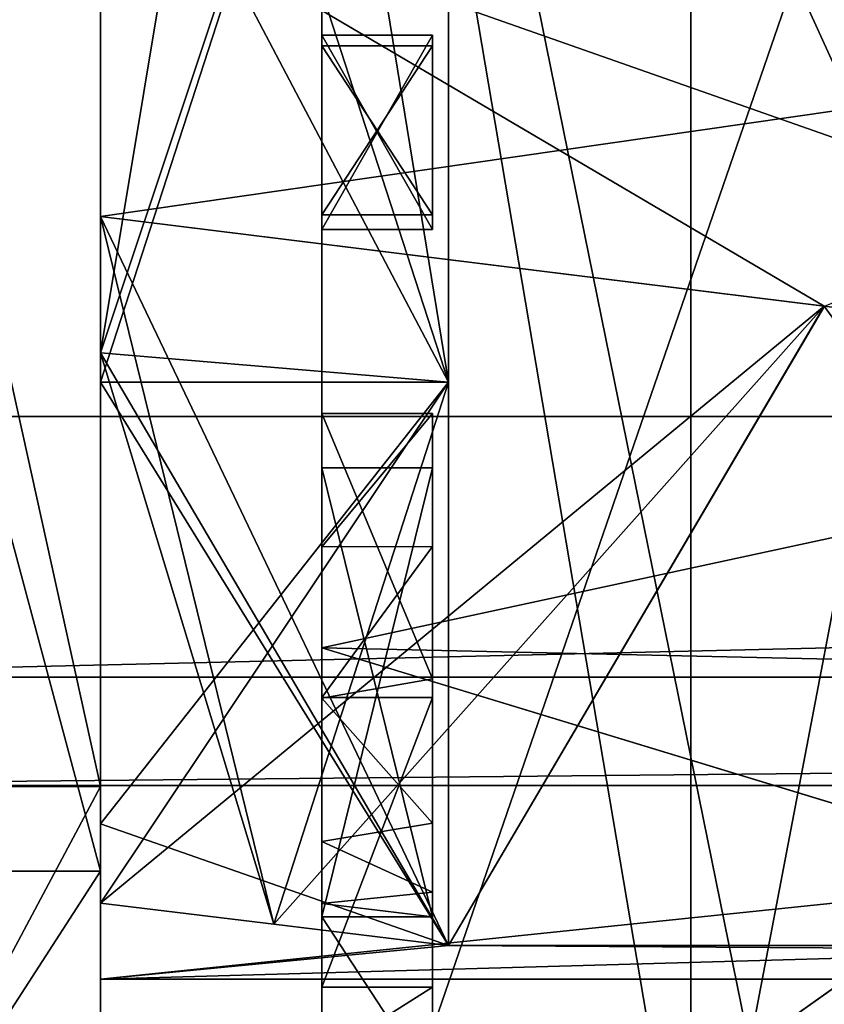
# Model space of a CAD drawing. Header units: millimetres. Extents: x -145 to 248, y -150 to 247.
# Tile 5 of 174: x -142.37 to -140.19, y -5.59 to -2.92. Entities that reach past the tile are written whole.
import ezdxf

# ---------------------------------------------------------------- set-up
doc = ezdxf.new("R2010")
doc.units = ezdxf.units.MM
doc.header["$LTSCALE"] = 65.185185
for name, color, linetype in [('582', 7, 'CONTINUOUS'), ('588', 7, 'CONTINUOUS'), ('590', 7, 'CONTINUOUS'), ('592', 7, 'CONTINUOUS'), ('593', 7, 'CONTINUOUS'), ('595', 7, 'CONTINUOUS'), ('596', 7, 'CONTINUOUS'), ('597', 7, 'CONTINUOUS'), ('598', 7, 'CONTINUOUS'), ('599', 7, 'CONTINUOUS'), ('613', 7, 'CONTINUOUS'), ('614', 7, 'CONTINUOUS'), ('616', 7, 'CONTINUOUS'), ('663', 7, 'CONTINUOUS'), ('664', 7, 'CONTINUOUS'), ('665', 7, 'CONTINUOUS'), ('746', 7, 'CONTINUOUS'), ('748', 7, 'CONTINUOUS'), ('749', 7, 'CONTINUOUS'), ('750', 7, 'CONTINUOUS'), ('751', 7, 'CONTINUOUS'), ('752', 7, 'CONTINUOUS'), ('753', 7, 'CONTINUOUS'), ('754', 7, 'CONTINUOUS'), ('755', 7, 'CONTINUOUS'), ('756', 7, 'CONTINUOUS'), ('757', 7, 'CONTINUOUS'), ('762', 7, 'CONTINUOUS'), ('763', 7, 'CONTINUOUS'), ('764', 7, 'CONTINUOUS'), ('765', 7, 'CONTINUOUS'), ('766', 7, 'CONTINUOUS'), ('767', 7, 'CONTINUOUS'), ('768', 7, 'CONTINUOUS'), ('769', 7, 'CONTINUOUS'), ('854', 7, 'CONTINUOUS'), ('856', 7, 'CONTINUOUS'), ('861', 7, 'CONTINUOUS'), ('868', 7, 'CONTINUOUS'), ('872', 7, 'CONTINUOUS'), ('873', 7, 'CONTINUOUS'), ('894', 7, 'CONTINUOUS'), ('895', 7, 'CONTINUOUS'), ('904', 7, 'CONTINUOUS'), ('929', 7, 'CONTINUOUS'), ('930', 7, 'CONTINUOUS'), ('947', 7, 'CONTINUOUS'), ('948', 7, 'CONTINUOUS')]:
    doc.layers.add(name, color=color, linetype=linetype)

msp = doc.modelspace()

# ---------------------------------------------------------------- linework, layer by layer
at = {"layer": '582', "color": 7, "linetype": 'CONTINUOUS', "true_color": 0xe0e8ed}
for points in [[(-93.55, -5.7167, -17.5946), (-93.55, 5.7167, -17.5946), (-141.55, -4.6269, -17.9121), (-93.55, -5.7167, -17.5946)], [(-141.55, -4.6269, -17.9121), (-93.55, 5.7167, -17.5946), (-141.55, 4.6269, -17.9121), (-141.55, -4.6269, -17.9121)], [(-141.55, -12.7231, -13.4303), (-93.55, -5.7167, -17.5946), (-141.55, -4.6269, -17.9121), (-141.55, -12.7231, -13.4303)]]:
    msp.add_3dface(points, dxfattribs=at)
at = {"layer": '588', "color": 7, "linetype": 'CONTINUOUS', "true_color": 0xe0e8ed}
for points in [[(-140.55, -6.3349, -19.4967), (-140.55, 6.3349, -19.4967), (-93.75, -6.3348, -19.4967), (-140.55, -6.3349, -19.4967)], [(-93.75, -6.3348, -19.4967), (-140.55, 6.3349, -19.4967), (-93.75, 6.3348, -19.4967), (-93.75, -6.3348, -19.4967)]]:
    msp.add_3dface(points, dxfattribs=at)
at = {"layer": '590', "color": 7, "linetype": 'CONTINUOUS', "true_color": 0xe0e8ed}
for points in [[(-93.55, 5.7167, 17.5946), (-93.55, -5.7167, 17.5946), (-141.55, 4.6269, 17.9121), (-93.55, 5.7167, 17.5946)], [(-141.55, 4.6269, 17.9121), (-93.55, -5.7167, 17.5946), (-141.55, -4.6269, 17.9121), (-141.55, 4.6269, 17.9121)], [(-93.55, -5.7167, 17.5946), (-114.95, -12.7231, 13.4303), (-141.55, -4.6269, 17.9121), (-93.55, -5.7167, 17.5946)], [(-141.55, -4.6269, 17.9121), (-114.95, -12.7231, 13.4303), (-141.55, -12.7231, 13.4303), (-141.55, -4.6269, 17.9121)]]:
    msp.add_3dface(points, dxfattribs=at)
at = {"layer": '592', "color": 7, "linetype": 'CONTINUOUS', "true_color": 0xe0e8ed}
for points in [[(-140.55, -11.1914, 17.1756), (-93.75, -6.3348, 19.4967), (-113.55, -5, 19.8809), (-140.55, -11.1914, 17.1756)], [(-140.55, -5, 19.8809), (-140.55, -11.1914, 17.1756), (-113.55, -5, 19.8809), (-140.55, -5, 19.8809)]]:
    msp.add_3dface(points, dxfattribs=at)
at = {"layer": '593', "color": 7, "linetype": 'CONTINUOUS', "true_color": 0xe0e8ed}
for points in [[(-140.55, 6.3349, -19.4967), (-140.55, -6.3349, -19.4967), (-142.6713, 6.1801, -18.6226), (-140.55, 6.3349, -19.4967)], [(-142.6713, 6.1801, -18.6226), (-140.55, -6.3349, -19.4967), (-142.6713, -6.1801, -18.6226), (-142.6713, 6.1801, -18.6226)], [(-142.6713, -15.3532, 12.2178), (-140.55, -11.1914, 17.1756), (-142.671, -5, 18.9739), (-142.6713, -15.3532, 12.2178)], [(-140.55, -11.1914, 17.1756), (-140.55, -5, 19.8809), (-142.671, -5, 18.9739), (-140.55, -11.1914, 17.1756)], [(-142.671, -5, 18.9739), (-140.55, -5, 19.8809), (-142.6503, -5, 18.9951), (-142.671, -5, 18.9739)]]:
    msp.add_3dface(points, dxfattribs=at)
at = {"layer": '595', "color": 7, "linetype": 'CONTINUOUS', "true_color": 0xe0e8ed}
for points in [[(-142.15, -2.1143, -5.1044), (-142.15, -3.9067, -3.9068), (-141.2069, -1, -5.4337), (-142.15, -2.1143, -5.1044)], [(-141.2069, -1, -5.4337), (-142.15, -3.9067, -3.9068), (-141.2069, -3.9068, -3.9068), (-141.2069, -1, -5.4337)], [(-142.15, -3.9067, -3.9068), (-142.15, -5.1044, -2.1143), (-141.2069, -3.9068, -3.9068), (-142.15, -3.9067, -3.9068)], [(-126.55, -5.525), (-126.55, -3.9068, -3.9067), (-142.15, -5.525), (-126.55, -5.525)], [(-142.15, -5.525), (-126.55, -3.9068, -3.9067), (-138.9273, -5.4337, -1), (-142.15, -5.525)], [(-141.2069, -3.9068, -3.9068), (-142.15, -5.1044, -2.1143), (-141.2069, -5.4337, -1), (-141.2069, -3.9068, -3.9068)], [(-142.15, -5.1044, -2.1143), (-142.15, -5.525), (-141.2069, -5.4337, -1), (-142.15, -5.1044, -2.1143)], [(-142.15, -5.525), (-138.9273, -5.4337, -1), (-141.2069, -5.4337, -1), (-142.15, -5.525)]]:
    msp.add_3dface(points, dxfattribs=at)
at = {"layer": '596', "color": 7, "linetype": 'CONTINUOUS', "true_color": 0xe0e8ed}
for points in [[(-142.15, -5.2327, 5.2325), (-142.15, 0, 7.4), (-142.15, 0, 7.075), (-142.15, -5.2327, 5.2325)], [(-142.15, -5.0028, 5.0028), (-142.15, -5.2327, 5.2325), (-142.15, 0, 7.075), (-142.15, -5.0028, 5.0028)], [(-142.15, 0, -7.4), (-142.15, -5.2327, -5.2325), (-142.15, 0, -7.075), (-142.15, 0, -7.4)], [(-142.15, 0, -7.075), (-142.15, -5.2327, -5.2325), (-142.15, -5.0028, -5.0028), (-142.15, 0, -7.075)], [(-142.15, -7.075), (-142.15, -5.2327, 5.2325), (-142.15, -5.0028, 5.0028), (-142.15, -7.075)], [(-142.15, -5.2327, -5.2325), (-142.15, -7.4), (-142.15, -5.0028, -5.0028), (-142.15, -5.2327, -5.2325)], [(-142.15, -5.0028, -5.0028), (-142.15, -7.4), (-142.15, -7.075), (-142.15, -5.0028, -5.0028)], [(-142.15, -7.4), (-142.15, -5.2327, 5.2325), (-142.15, -7.075), (-142.15, -7.4)]]:
    msp.add_3dface(points, dxfattribs=at)
at = {"layer": '597', "color": 7, "linetype": 'CONTINUOUS', "true_color": 0xe0e8ed}
for points in [[(-143.55, 0, -7.4), (-143.55, -5.2327, -5.2325), (-142.15, 0, -7.4), (-143.55, 0, -7.4)], [(-143.55, -5.2327, -5.2325), (-142.15, -5.2327, -5.2325), (-142.15, 0, -7.4), (-143.55, -5.2327, -5.2325)], [(-143.55, -5.2327, -5.2325), (-143.55, -7.4), (-142.15, -5.2327, -5.2325), (-143.55, -5.2327, -5.2325)], [(-143.55, -7.4), (-142.15, -7.4), (-142.15, -5.2327, -5.2325), (-143.55, -7.4)]]:
    msp.add_3dface(points, dxfattribs=at)
at = {"layer": '598', "color": 7, "linetype": 'CONTINUOUS', "true_color": 0xe0e8ed}
for points in [[(-126.55, 0, 5.525), (-126.55, -3.9068, 3.9067), (-142.15, 0, 5.525), (-126.55, 0, 5.525)], [(-142.15, 0, 5.525), (-126.55, -3.9068, 3.9067), (-138.9273, -1, 5.4337), (-142.15, 0, 5.525)], [(-141.2069, -3.9068, 3.9068), (-142.15, -2.1143, 5.1044), (-141.2069, -1, 5.4337), (-141.2069, -3.9068, 3.9068)], [(-142.15, -3.9067, 3.9068), (-142.15, -2.1143, 5.1044), (-141.2069, -3.9068, 3.9068), (-142.15, -3.9067, 3.9068)], [(-142.15, -5.1044, 2.1143), (-142.15, -3.9067, 3.9068), (-141.2069, -5.4337, 1), (-142.15, -5.1044, 2.1143)], [(-141.2069, -5.4337, 1), (-142.15, -3.9067, 3.9068), (-141.2069, -3.9068, 3.9068), (-141.2069, -5.4337, 1)], [(-142.15, -5.525), (-142.15, -5.1044, 2.1143), (-141.2069, -5.4337, 1), (-142.15, -5.525)], [(-126.55, -5.525), (-142.15, -5.525), (-141.2069, -5.4337, 1), (-126.55, -5.525)], [(-138.9273, -5.4337, 1), (-126.55, -5.525), (-141.2069, -5.4337, 1), (-138.9273, -5.4337, 1)]]:
    msp.add_3dface(points, dxfattribs=at)
at = {"layer": '599', "color": 7, "linetype": 'CONTINUOUS', "true_color": 0xe0e8ed}
for points in [[(-143.55, -5.2327, 5.2325), (-143.55, 0, 7.4), (-142.15, -5.2327, 5.2325), (-143.55, -5.2327, 5.2325)], [(-143.55, 0, 7.4), (-142.15, 0, 7.4), (-142.15, -5.2327, 5.2325), (-143.55, 0, 7.4)], [(-143.55, -7.4), (-143.55, -5.2327, 5.2325), (-142.15, -7.4), (-143.55, -7.4)], [(-143.55, -5.2327, 5.2325), (-142.15, -5.2327, 5.2325), (-142.15, -7.4), (-143.55, -5.2327, 5.2325)]]:
    msp.add_3dface(points, dxfattribs=at)
at = {"layer": '613', "color": 7, "linetype": 'CONTINUOUS', "true_color": 0xe0e8ed}
for points in [[(-114.95, -12.7231, -13.4303), (-141.55, -12.7231, -13.4303), (-114.95, -4.9379, -5.6451), (-114.95, -12.7231, -13.4303)], [(-141.55, -12.7231, -13.4303), (-139.3, -4.9379, -5.6451), (-114.95, -4.9379, -5.6451), (-141.55, -12.7231, -13.4303)], [(-139.3, -4.9379, -5.6451), (-141.55, -12.7231, -13.4303), (-140.3901, -5.7103, -6.4174), (-139.3, -4.9379, -5.6451)]]:
    msp.add_3dface(points, dxfattribs=at)
at = {"layer": '614', "color": 7, "linetype": 'CONTINUOUS', "true_color": 0xe0e8ed}
msp.add_3dface([(-114.95, -12.7231, 13.4303), (-139.3, -4.9379, 5.6451), (-140.392, -5.7116, 6.4187), (-114.95, -12.7231, 13.4303)], dxfattribs=at)
at = {"layer": '616', "color": 7, "linetype": 'CONTINUOUS', "true_color": 0xe0e8ed}
for points in [[(-141.55, -6.5317, 7.2388), (-140.392, -5.7116, 6.4187), (-139.3, 0, 7.5), (-141.55, -6.5317, 7.2388)], [(-141.55, -6.5317, 7.2388), (-139.3, 0, 7.5), (-141.55, 0, 9.75), (-141.55, -6.5317, 7.2388)], [(-139.3, -4.9379, 5.6451), (-139.3, 0, 7.5), (-140.392, -5.7116, 6.4187), (-139.3, -4.9379, 5.6451)]]:
    msp.add_3dface(points, dxfattribs=at)
at = {"layer": '663', "color": 7, "linetype": 'CONTINUOUS', "true_color": 0xe0e8ed}
for points in [[(-140.55, -5, 19.8809), (-113.55, -5, 19.8809), (-143.55, -5, 22.5), (-140.55, -5, 19.8809)], [(-142.6503, -5, 18.9951), (-140.55, -5, 19.8809), (-143.55, -5, 22.5), (-142.6503, -5, 18.9951)], [(-113.55, -5, 19.8809), (-113.55, -5, 22.5), (-143.55, -5, 22.5), (-113.55, -5, 19.8809)]]:
    msp.add_3dface(points, dxfattribs=at)
at = {"layer": '664', "color": 7, "linetype": 'CONTINUOUS', "true_color": 0xe0e8ed}
for points in [[(-113.55, -4.7071, 23.2071), (-113.55, -4, 23.5), (-143.55, -4.7071, 23.2071), (-113.55, -4.7071, 23.2071)], [(-143.55, -4.7071, 23.2071), (-113.55, -4, 23.5), (-143.55, -4, 23.5), (-143.55, -4.7071, 23.2071)], [(-143.55, -5, 22.5), (-113.55, -5, 22.5), (-113.55, -4.7071, 23.2071), (-143.55, -5, 22.5)], [(-143.55, -5, 22.5), (-113.55, -4.7071, 23.2071), (-143.55, -4.7071, 23.2071), (-143.55, -5, 22.5)]]:
    msp.add_3dface(points, dxfattribs=at)
at = {"layer": '665', "color": 7, "linetype": 'CONTINUOUS', "true_color": 0xe0e8ed}
for points in [[(-113.55, 4, 23.5), (-143.55, 4, 23.5), (-113.55, -4, 23.5), (-113.55, 4, 23.5)], [(-113.55, -4, 23.5), (-143.55, 4, 23.5), (-143.55, -4, 23.5), (-113.55, -4, 23.5)]]:
    msp.add_3dface(points, dxfattribs=at)
at = {"layer": '746', "color": 7, "linetype": 'CONTINUOUS', "true_color": 0xe0e8ed}
for points in [[(-141.25, -4.3528, -11.2681), (-141.25, -5.547, -11.5217), (-141.25, -3.9917, -11.3316), (-141.25, -4.3528, -11.2681)], [(-141.25, -3.9917, -11.3316), (-141.25, -5.547, -11.5217), (-141.25, -4.7113, -11.6448), (-141.25, -3.9917, -11.3316)], [(-141.25, -3.9917, -11.7391), (-141.25, -3.9917, -11.3316), (-141.25, -4.7113, -11.6448), (-141.25, -3.9917, -11.7391)], [(-141.25, -6.5621, -12.9621), (-141.25, -5.8148, -12.9621), (-141.25, -4.1389, -12.5714), (-141.25, -6.5621, -12.9621)], [(-141.25, -4.1389, -12.5714), (-141.25, -5.8148, -12.9621), (-141.25, -5.3562, -12.9621), (-141.25, -4.1389, -12.5714)], [(-141.25, -5.3562, -12.5714), (-141.25, -6.5621, -12.9621), (-141.25, -4.1389, -12.5714), (-141.25, -5.3562, -12.5714)], [(-141.25, -4.1389, -12.9621), (-141.25, -4.1389, -12.5714), (-141.25, -5.3562, -12.9621), (-141.25, -4.1389, -12.9621)], [(-141.25, -4.7616, -11.2523), (-141.25, -5.547, -11.5217), (-141.25, -4.3528, -11.2681), (-141.25, -4.7616, -11.2523)], [(-141.25, -5.547, -11.5217), (-141.25, -5.7363, -11.8305), (-141.25, -4.7113, -11.6448), (-141.25, -5.547, -11.5217)], [(-141.25, -4.7113, -11.6448), (-141.25, -5.7363, -11.8305), (-141.25, -5.1022, -11.7398), (-141.25, -4.7113, -11.6448)], [(-141.25, -5.1022, -11.7398), (-141.25, -5.7363, -11.8305), (-141.25, -5.2895, -11.9494), (-141.25, -5.1022, -11.7398)], [(-141.25, -5.7363, -11.8305), (-141.25, -5.8148, -12.3449), (-141.25, -5.2895, -11.9494), (-141.25, -5.7363, -11.8305)], [(-141.25, -5.2895, -11.9494), (-141.25, -5.8148, -12.3449), (-141.25, -5.3562, -12.3789), (-141.25, -5.2895, -11.9494)], [(-141.25, -5.3562, -12.9621), (-141.25, -5.8148, -12.9621), (-141.25, -5.8148, -15.4703), (-141.25, -5.3562, -12.9621)], [(-141.25, -5.8148, -12.5714), (-141.25, -6.5621, -12.9621), (-141.25, -5.3562, -12.5714), (-141.25, -5.8148, -12.5714)], [(-141.25, -5.8148, -12.3449), (-141.25, -5.8148, -12.5714), (-141.25, -5.3562, -12.3789), (-141.25, -5.8148, -12.3449)], [(-141.25, -5.3562, -12.3789), (-141.25, -5.8148, -12.5714), (-141.25, -5.3562, -12.5714), (-141.25, -5.3562, -12.3789)], [(-141.25, -5.3562, -15.4703), (-141.25, -5.3562, -12.9621), (-141.25, -5.8148, -15.4703), (-141.25, -5.3562, -15.4703)]]:
    msp.add_3dface(points, dxfattribs=at)
at = {"layer": '748', "color": 7, "linetype": 'CONTINUOUS', "true_color": 0xe0e8ed}
for points in [[(-141.25, -5.3562, -15.4703), (-141.25, -5.8148, -15.4703), (-141.55, -5.3562, -15.4703), (-141.25, -5.3562, -15.4703)], [(-141.25, -5.8148, -15.4703), (-141.55, -5.8148, -15.4703), (-141.55, -5.3562, -15.4703), (-141.25, -5.8148, -15.4703)]]:
    msp.add_3dface(points, dxfattribs=at)
at = {"layer": '749', "color": 7, "linetype": 'CONTINUOUS', "true_color": 0xe0e8ed}
for points in [[(-141.25, -5.3562, -12.9621), (-141.25, -5.3562, -15.4703), (-141.55, -5.3562, -12.9621), (-141.25, -5.3562, -12.9621)], [(-141.25, -5.3562, -15.4703), (-141.55, -5.3562, -15.4703), (-141.55, -5.3562, -12.9621), (-141.25, -5.3562, -15.4703)]]:
    msp.add_3dface(points, dxfattribs=at)
at = {"layer": '750', "color": 7, "linetype": 'CONTINUOUS', "true_color": 0xe0e8ed}
for points in [[(-141.25, -4.1389, -12.9621), (-141.25, -5.3562, -12.9621), (-141.55, -4.1389, -12.9621), (-141.25, -4.1389, -12.9621)], [(-141.25, -5.3562, -12.9621), (-141.55, -5.3562, -12.9621), (-141.55, -4.1389, -12.9621), (-141.25, -5.3562, -12.9621)]]:
    msp.add_3dface(points, dxfattribs=at)
at = {"layer": '751', "color": 7, "linetype": 'CONTINUOUS', "true_color": 0xe0e8ed}
for points in [[(-141.25, -4.1389, -12.5714), (-141.25, -4.1389, -12.9621), (-141.55, -4.1389, -12.5714), (-141.25, -4.1389, -12.5714)], [(-141.25, -4.1389, -12.9621), (-141.55, -4.1389, -12.9621), (-141.55, -4.1389, -12.5714), (-141.25, -4.1389, -12.9621)]]:
    msp.add_3dface(points, dxfattribs=at)
at = {"layer": '752', "color": 7, "linetype": 'CONTINUOUS', "true_color": 0xe0e8ed}
for points in [[(-141.25, -5.3562, -12.5714), (-141.25, -4.1389, -12.5714), (-141.55, -5.3562, -12.5714), (-141.25, -5.3562, -12.5714)], [(-141.25, -4.1389, -12.5714), (-141.55, -4.1389, -12.5714), (-141.55, -5.3562, -12.5714), (-141.25, -4.1389, -12.5714)]]:
    msp.add_3dface(points, dxfattribs=at)
at = {"layer": '753', "color": 7, "linetype": 'CONTINUOUS', "true_color": 0xe0e8ed}
for points in [[(-141.25, -5.3562, -12.3789), (-141.25, -5.3562, -12.5714), (-141.55, -5.3562, -12.3789), (-141.25, -5.3562, -12.3789)], [(-141.25, -5.3562, -12.5714), (-141.55, -5.3562, -12.5714), (-141.55, -5.3562, -12.3789), (-141.25, -5.3562, -12.5714)]]:
    msp.add_3dface(points, dxfattribs=at)
at = {"layer": '754', "color": 7, "linetype": 'CONTINUOUS', "true_color": 0xe0e8ed}
for points in [[(-141.25, -3.9917, -11.7391), (-141.25, -4.7113, -11.6448), (-141.55, -3.9917, -11.7391), (-141.25, -3.9917, -11.7391)], [(-141.55, -3.9917, -11.7391), (-141.25, -4.7113, -11.6448), (-141.55, -4.764, -11.6482), (-141.55, -3.9917, -11.7391)], [(-141.25, -4.7113, -11.6448), (-141.25, -5.1022, -11.7398), (-141.55, -4.764, -11.6482), (-141.25, -4.7113, -11.6448)], [(-141.55, -4.764, -11.6482), (-141.25, -5.1022, -11.7398), (-141.55, -5.1517, -11.7725), (-141.55, -4.764, -11.6482)], [(-141.25, -5.1022, -11.7398), (-141.25, -5.2895, -11.9494), (-141.55, -5.1517, -11.7725), (-141.25, -5.1022, -11.7398)], [(-141.55, -5.1517, -11.7725), (-141.25, -5.2895, -11.9494), (-141.55, -5.3204, -12.0364), (-141.55, -5.1517, -11.7725)], [(-141.25, -5.2895, -11.9494), (-141.25, -5.3562, -12.3789), (-141.55, -5.3204, -12.0364), (-141.25, -5.2895, -11.9494)], [(-141.25, -5.3562, -12.3789), (-141.55, -5.3562, -12.3789), (-141.55, -5.3204, -12.0364), (-141.25, -5.3562, -12.3789)]]:
    msp.add_3dface(points, dxfattribs=at)
at = {"layer": '755', "color": 7, "linetype": 'CONTINUOUS', "true_color": 0xe0e8ed}
for points in [[(-141.25, -3.9917, -11.3316), (-141.25, -3.9917, -11.7391), (-141.55, -3.9917, -11.3316), (-141.25, -3.9917, -11.3316)], [(-141.25, -3.9917, -11.7391), (-141.55, -3.9917, -11.7391), (-141.55, -3.9917, -11.3316), (-141.25, -3.9917, -11.7391)]]:
    msp.add_3dface(points, dxfattribs=at)
at = {"layer": '756', "color": 7, "linetype": 'CONTINUOUS', "true_color": 0xe0e8ed}
for points in [[(-141.25, -4.3528, -11.2681), (-141.25, -3.9917, -11.3316), (-141.55, -4.3533, -11.2681), (-141.25, -4.3528, -11.2681)], [(-141.25, -3.9917, -11.3316), (-141.55, -3.9917, -11.3316), (-141.55, -4.3533, -11.2681), (-141.25, -3.9917, -11.3316)], [(-141.25, -4.7616, -11.2523), (-141.25, -4.3528, -11.2681), (-141.55, -4.7616, -11.2523), (-141.25, -4.7616, -11.2523)], [(-141.55, -4.7616, -11.2523), (-141.25, -4.3528, -11.2681), (-141.55, -4.3533, -11.2681), (-141.55, -4.7616, -11.2523)]]:
    msp.add_3dface(points, dxfattribs=at)
at = {"layer": '757', "color": 7, "linetype": 'CONTINUOUS', "true_color": 0xe0e8ed}
for points in [[(-141.25, -5.547, -11.5217), (-141.25, -4.7616, -11.2523), (-141.55, -5.5469, -11.5216), (-141.25, -5.547, -11.5217)], [(-141.25, -4.7616, -11.2523), (-141.55, -4.7616, -11.2523), (-141.55, -5.5469, -11.5216), (-141.25, -4.7616, -11.2523)], [(-141.55, -5.7363, -11.8306), (-141.25, -5.547, -11.5217), (-141.55, -5.5469, -11.5216), (-141.55, -5.7363, -11.8306)], [(-141.25, -5.7363, -11.8305), (-141.25, -5.547, -11.5217), (-141.55, -5.7363, -11.8306), (-141.25, -5.7363, -11.8305)]]:
    msp.add_3dface(points, dxfattribs=at)
at = {"layer": '762', "color": 7, "linetype": 'CONTINUOUS', "true_color": 0xe0e8ed}
for points in [[(-141.25, -2.9668, -11.3541), (-141.55, -2.9668, -11.3541), (-141.55, -3.4933, -11.3541), (-141.25, -2.9668, -11.3541)], [(-141.25, -3.4933, -11.3541), (-141.25, -2.9668, -11.3541), (-141.55, -3.4933, -11.3541), (-141.25, -3.4933, -11.3541)]]:
    msp.add_3dface(points, dxfattribs=at)
at = {"layer": '763', "color": 7, "linetype": 'CONTINUOUS', "true_color": 0xe0e8ed}
for points in [[(-141.25, -3.4933, -11.3541), (-141.55, -3.4933, -11.3541), (-141.55, -3.4933, -11.8807), (-141.25, -3.4933, -11.3541)], [(-141.25, -3.4933, -11.8807), (-141.25, -3.4933, -11.3541), (-141.55, -3.4933, -11.8807), (-141.25, -3.4933, -11.8807)]]:
    msp.add_3dface(points, dxfattribs=at)
at = {"layer": '764', "color": 7, "linetype": 'CONTINUOUS', "true_color": 0xe0e8ed}
for points in [[(-141.25, -3.4933, -11.8807), (-141.55, -3.4933, -11.8807), (-141.55, -2.9668, -11.8807), (-141.25, -3.4933, -11.8807)], [(-141.25, -2.9668, -11.8807), (-141.25, -3.4933, -11.8807), (-141.55, -2.9668, -11.8807), (-141.25, -2.9668, -11.8807)]]:
    msp.add_3dface(points, dxfattribs=at)
at = {"layer": '765', "color": 7, "linetype": 'CONTINUOUS', "true_color": 0xe0e8ed}
for points in [[(-141.55, -2.9668, -11.3541), (-141.25, -2.9668, -11.3541), (-141.25, -2.9668, -11.8807), (-141.55, -2.9668, -11.3541)], [(-141.55, -2.9668, -11.3541), (-141.25, -2.9668, -11.8807), (-141.55, -2.9668, -11.8807), (-141.55, -2.9668, -11.3541)]]:
    msp.add_3dface(points, dxfattribs=at)
at = {"layer": '766', "color": 7, "linetype": 'CONTINUOUS', "true_color": 0xe0e8ed}
for points in [[(-141.25, -3.4536, -12.5092), (-141.55, -3.4536, -12.5092), (-141.55, -3.4536, -15.4703), (-141.25, -3.4536, -12.5092)], [(-141.25, -3.4536, -15.4703), (-141.25, -3.4536, -12.5092), (-141.55, -3.4536, -15.4703), (-141.25, -3.4536, -15.4703)]]:
    msp.add_3dface(points, dxfattribs=at)
at = {"layer": '767', "color": 7, "linetype": 'CONTINUOUS', "true_color": 0xe0e8ed}
for points in [[(-141.25, -3.4536, -15.4703), (-141.55, -3.4536, -15.4703), (-141.55, -2.9951, -15.4703), (-141.25, -3.4536, -15.4703)], [(-141.25, -2.9951, -15.4703), (-141.25, -3.4536, -15.4703), (-141.55, -2.9951, -15.4703), (-141.25, -2.9951, -15.4703)]]:
    msp.add_3dface(points, dxfattribs=at)
at = {"layer": '768', "color": 7, "linetype": 'CONTINUOUS', "true_color": 0xe0e8ed}
for points in [[(-141.25, -2.9951, -15.4703), (-141.55, -2.9951, -15.4703), (-141.55, -2.9951, -12.5092), (-141.25, -2.9951, -15.4703)], [(-141.25, -2.9951, -12.5092), (-141.25, -2.9951, -15.4703), (-141.55, -2.9951, -12.5092), (-141.25, -2.9951, -12.5092)]]:
    msp.add_3dface(points, dxfattribs=at)
at = {"layer": '769', "color": 7, "linetype": 'CONTINUOUS', "true_color": 0xe0e8ed}
for points in [[(-141.55, -3.4536, -12.5092), (-141.25, -3.4536, -12.5092), (-141.25, -2.9951, -12.5092), (-141.55, -3.4536, -12.5092)], [(-141.55, -3.4536, -12.5092), (-141.25, -2.9951, -12.5092), (-141.55, -2.9951, -12.5092), (-141.55, -3.4536, -12.5092)]]:
    msp.add_3dface(points, dxfattribs=at)
at = {"layer": '854', "color": 7, "linetype": 'CONTINUOUS', "true_color": 0xe0e8ed}
for points in [[(-142.15, -5.525), (-142.15, 5.525), (-142.15, 5.3195, 1), (-142.15, -5.525)], [(-142.15, 5.525), (-142.15, -5.525), (-142.15, -5.3195, -1), (-142.15, 5.525)], [(-142.15, 3.4583, -1), (-142.15, 5.525), (-142.15, -3.4583, -1), (-142.15, 3.4583, -1)], [(-142.15, -3.4583, -1), (-142.15, 5.525), (-142.15, -5.3195, -1), (-142.15, -3.4583, -1)], [(-142.15, 3.4583, 1), (-142.15, -5.525), (-142.15, 5.3195, 1), (-142.15, 3.4583, 1)], [(-142.15, -5.525), (-142.15, 3.4583, 1), (-142.15, -3.4583, 1), (-142.15, -5.525)], [(-142.15, -2.5456, -2.5456), (-142.15, 3.4583, -1), (-142.15, -3.4583, -1), (-142.15, -2.5456, -2.5456)], [(-142.15, 3.4583, 1), (-142.15, 2.5456, 2.5456), (-142.15, -3.4583, 1), (-142.15, 3.4583, 1)], [(-142.15, -3.4583, 1), (-142.15, 2.5456, 2.5456), (-142.15, -2.5456, 2.5456), (-142.15, -3.4583, 1)], [(-142.15, -3.8274, -3.8274), (-142.15, -2.1143, -5.1044), (-142.15, -1, -5.3195), (-142.15, -3.8274, -3.8274)], [(-142.15, -2.1143, 5.1044), (-142.15, -3.9067, 3.9068), (-142.15, -1, 5.3195), (-142.15, -2.1143, 5.1044)], [(-142.15, -1, 5.3195), (-142.15, -3.9067, 3.9068), (-142.15, -3.8274, 3.8274), (-142.15, -1, 5.3195)], [(-142.15, -3.9067, -3.9068), (-142.15, -2.1143, -5.1044), (-142.15, -3.8274, -3.8274), (-142.15, -3.9067, -3.9068)], [(-142.15, -5.525), (-142.15, -3.4583, 1), (-142.15, -5.3195, 1), (-142.15, -5.525)], [(-142.15, -5.1044, -2.1143), (-142.15, -3.9067, -3.9068), (-142.15, -3.8274, -3.8274), (-142.15, -5.1044, -2.1143)], [(-142.15, -5.3195, -1), (-142.15, -5.1044, -2.1143), (-142.15, -3.8274, -3.8274), (-142.15, -5.3195, -1)], [(-142.15, -3.9067, 3.9068), (-142.15, -5.1044, 2.1143), (-142.15, -3.8274, 3.8274), (-142.15, -3.9067, 3.9068)], [(-142.15, -3.8274, 3.8274), (-142.15, -5.1044, 2.1143), (-142.15, -5.3195, 1), (-142.15, -3.8274, 3.8274)], [(-142.15, -5.525), (-142.15, -5.1044, -2.1143), (-142.15, -5.3195, -1), (-142.15, -5.525)], [(-142.15, -5.1044, 2.1143), (-142.15, -5.525), (-142.15, -5.3195, 1), (-142.15, -5.1044, 2.1143)]]:
    msp.add_3dface(points, dxfattribs=at)
at = {"layer": '856', "color": 7, "linetype": 'CONTINUOUS', "true_color": 0xe0e8ed}
for points in [[(-142.15, 0, -7.075), (-142.15, -5.0028, -5.0028), (-143.2541, 0, -7.075), (-142.15, 0, -7.075)], [(-143.2541, 0, -7.075), (-142.15, -5.0028, -5.0028), (-143.2541, -5.0028, -5.0028), (-143.2541, 0, -7.075)], [(-142.15, -5.0028, 5.0028), (-142.15, 0, 7.075), (-143.2541, -5.0028, 5.0028), (-142.15, -5.0028, 5.0028)], [(-142.15, 0, 7.075), (-143.2541, 0, 7.075), (-143.2541, -5.0028, 5.0028), (-142.15, 0, 7.075)], [(-142.15, -5.0028, -5.0028), (-142.15, -7.075), (-143.2541, -5.0028, -5.0028), (-142.15, -5.0028, -5.0028)], [(-142.15, -7.075), (-142.15, -5.0028, 5.0028), (-143.2541, -7.075), (-142.15, -7.075)], [(-143.2541, -5.0028, -5.0028), (-142.15, -7.075), (-143.2541, -7.075), (-143.2541, -5.0028, -5.0028)], [(-143.2541, -7.075), (-142.15, -5.0028, 5.0028), (-143.2541, -5.0028, 5.0028), (-143.2541, -7.075)]]:
    msp.add_3dface(points, dxfattribs=at)
at = {"layer": '861', "color": 7, "linetype": 'CONTINUOUS', "true_color": 0xe0e8ed}
for points in [[(-141.2069, -5.4337, -1), (-142.15, -3.4583, -1), (-141.6799, -5.3765, -1), (-141.2069, -5.4337, -1)], [(-142.15, -3.4583, -1), (-141.2069, -5.4337, -1), (-140.1876, -3.7009, -1), (-142.15, -3.4583, -1)], [(-142.15, -3.4583, -1), (-142.15, -5.3195, -1), (-141.6799, -5.3765, -1), (-142.15, -3.4583, -1)], [(-141.2069, -5.4337, -1), (-138.9273, -5.4337, -1), (-140.1876, -3.7009, -1), (-141.2069, -5.4337, -1)]]:
    msp.add_3dface(points, dxfattribs=at)
at = {"layer": '868', "color": 7, "linetype": 'CONTINUOUS', "true_color": 0xe0e8ed}
for points in [[(-142.15, -5.3195, 1), (-142.15, -3.4583, 1), (-140.1884, -3.7008, 1), (-142.15, -5.3195, 1)], [(-142.15, -5.3195, 1), (-140.1884, -3.7008, 1), (-141.6799, -5.3765, 1), (-142.15, -5.3195, 1)], [(-140.1884, -3.7008, 1), (-141.2069, -5.4337, 1), (-141.6799, -5.3765, 1), (-140.1884, -3.7008, 1)], [(-138.9273, -5.4337, 1), (-141.2069, -5.4337, 1), (-140.1884, -3.7008, 1), (-138.9273, -5.4337, 1)], [(-138.15, -3.9517, 1), (-138.9273, -5.4337, 1), (-140.1884, -3.7008, 1), (-138.15, -3.9517, 1)]]:
    msp.add_3dface(points, dxfattribs=at)
at = {"layer": '872', "color": 7, "linetype": 'CONTINUOUS', "true_color": 0xe0e8ed}
for points in [[(-138.15, -3.9517, 1), (-140.1884, -3.7008, 1), (-142.15, -2.5456, 2.5456), (-138.15, -3.9517, 1)], [(-142.15, -3.4583, 1), (-142.15, -2.5456, 2.5456), (-140.1884, -3.7008, 1), (-142.15, -3.4583, 1)], [(-142.15, -2.5456, 2.5456), (-138.15, -2.8823, 2.8823), (-138.15, -3.9517, 1), (-142.15, -2.5456, 2.5456)]]:
    msp.add_3dface(points, dxfattribs=at)
at = {"layer": '873', "color": 7, "linetype": 'CONTINUOUS', "true_color": 0xe0e8ed}
for points in [[(-141.2069, -3.9068, 3.9068), (-141.2069, -1, 5.4337), (-142.15, -3.8274, 3.8274), (-141.2069, -3.9068, 3.9068)], [(-141.2069, -1, 5.4337), (-141.6799, -1, 5.3765), (-142.15, -3.8274, 3.8274), (-141.2069, -1, 5.4337)], [(-142.15, -1, 5.3195), (-142.15, -3.8274, 3.8274), (-141.6799, -1, 5.3765), (-142.15, -1, 5.3195)], [(-141.2069, -3.9068, 3.9068), (-142.15, -3.8274, 3.8274), (-142.15, -5.3195, 1), (-141.2069, -3.9068, 3.9068)], [(-141.2069, -3.9068, 3.9068), (-142.15, -5.3195, 1), (-141.6799, -5.3765, 1), (-141.2069, -3.9068, 3.9068)], [(-141.2069, -5.4337, 1), (-141.2069, -3.9068, 3.9068), (-141.6799, -5.3765, 1), (-141.2069, -5.4337, 1)]]:
    msp.add_3dface(points, dxfattribs=at)
at = {"layer": '894', "color": 7, "linetype": 'CONTINUOUS', "true_color": 0xe0e8ed}
for points in [[(-141.55, -4.6269, -17.9121), (-141.55, 4.6269, -17.9121), (-141.55, -3.4536, -15.4703), (-141.55, -4.6269, -17.9121)], [(-141.55, -3.4536, -15.4703), (-141.55, 4.6269, -17.9121), (-141.55, -2.9951, -15.4703), (-141.55, -3.4536, -15.4703)], [(-141.55, -2.9951, -15.4703), (-141.55, 4.6269, -17.9121), (-141.55, -2.1967, -15.4703), (-141.55, -2.9951, -15.4703)], [(-141.55, -6.5317, -7.2388), (-141.55, -0.21, -12.4623), (-141.55, 0, -9.75), (-141.55, -6.5317, -7.2388)], [(-141.55, -6.5317, -7.2388), (-141.55, -0.5774, -12.4186), (-141.55, -0.21, -12.4623), (-141.55, -6.5317, -7.2388)], [(-141.55, -0.5774, -12.4186), (-141.55, -6.5317, -7.2388), (-141.55, -1.1765, -12.542), (-141.55, -0.5774, -12.4186)], [(-141.55, -1.1765, -12.542), (-141.55, -6.5317, -7.2388), (-141.55, -1.7551, -12.5092), (-141.55, -1.1765, -12.542)], [(-141.55, -6.5317, -7.2388), (-141.55, -2.9668, -11.3541), (-141.55, -1.7551, -12.5092), (-141.55, -6.5317, -7.2388)], [(-141.55, -2.9668, -11.3541), (-141.55, -2.1967, -12.5092), (-141.55, -1.7551, -12.5092), (-141.55, -2.9668, -11.3541)], [(-141.55, -2.9668, -11.3541), (-141.55, -2.9668, -11.8807), (-141.55, -2.1967, -15.4703), (-141.55, -2.9668, -11.3541)], [(-141.55, -2.1967, -12.5092), (-141.55, -2.9668, -11.3541), (-141.55, -2.1967, -15.4703), (-141.55, -2.1967, -12.5092)], [(-141.55, -2.9668, -11.8807), (-141.55, -2.9951, -12.5092), (-141.55, -2.1967, -15.4703), (-141.55, -2.9668, -11.8807)], [(-141.55, -2.9951, -12.5092), (-141.55, -2.9951, -15.4703), (-141.55, -2.1967, -15.4703), (-141.55, -2.9951, -12.5092)], [(-141.55, -2.9668, -11.3541), (-141.55, -6.5317, -7.2388), (-141.55, -3.4933, -11.3541), (-141.55, -2.9668, -11.3541)], [(-141.55, -2.9668, -11.8807), (-141.55, -3.4933, -11.8807), (-141.55, -2.9951, -12.5092), (-141.55, -2.9668, -11.8807)], [(-141.55, -3.4933, -11.8807), (-141.55, -3.4536, -12.5092), (-141.55, -2.9951, -12.5092), (-141.55, -3.4933, -11.8807)], [(-141.55, -4.1389, -12.9621), (-141.55, -4.6269, -17.9121), (-141.55, -3.4536, -15.4703), (-141.55, -4.1389, -12.9621)], [(-141.55, -4.1389, -12.5714), (-141.55, -4.1389, -12.9621), (-141.55, -3.4536, -15.4703), (-141.55, -4.1389, -12.5714)], [(-141.55, -3.9917, -11.7391), (-141.55, -4.1389, -12.5714), (-141.55, -3.4536, -15.4703), (-141.55, -3.9917, -11.7391)], [(-141.55, -3.9917, -11.3316), (-141.55, -3.9917, -11.7391), (-141.55, -3.4536, -15.4703), (-141.55, -3.9917, -11.3316)], [(-141.55, -3.4933, -11.8807), (-141.55, -3.9917, -11.3316), (-141.55, -3.4536, -15.4703), (-141.55, -3.4933, -11.8807)], [(-141.55, -3.4536, -12.5092), (-141.55, -3.4933, -11.8807), (-141.55, -3.4536, -15.4703), (-141.55, -3.4536, -12.5092)], [(-141.55, -6.5317, -7.2388), (-141.55, -3.9917, -11.3316), (-141.55, -3.4933, -11.8807), (-141.55, -6.5317, -7.2388)], [(-141.55, -3.4933, -11.3541), (-141.55, -6.5317, -7.2388), (-141.55, -3.4933, -11.8807), (-141.55, -3.4933, -11.3541)], [(-141.55, -3.9917, -11.3316), (-141.55, -6.5317, -7.2388), (-141.55, -4.3533, -11.2681), (-141.55, -3.9917, -11.3316)], [(-141.55, -4.1389, -12.5714), (-141.55, -3.9917, -11.7391), (-141.55, -4.764, -11.6482), (-141.55, -4.1389, -12.5714)], [(-141.55, -5.3562, -12.9621), (-141.55, -4.6269, -17.9121), (-141.55, -4.1389, -12.9621), (-141.55, -5.3562, -12.9621)], [(-141.55, -5.3562, -12.5714), (-141.55, -4.1389, -12.5714), (-141.55, -5.3562, -12.3789), (-141.55, -5.3562, -12.5714)], [(-141.55, -5.3562, -12.3789), (-141.55, -4.1389, -12.5714), (-141.55, -5.3204, -12.0364), (-141.55, -5.3562, -12.3789)], [(-141.55, -4.1389, -12.5714), (-141.55, -4.764, -11.6482), (-141.55, -5.1517, -11.7725), (-141.55, -4.1389, -12.5714)], [(-141.55, -4.1389, -12.5714), (-141.55, -5.1517, -11.7725), (-141.55, -5.3204, -12.0364), (-141.55, -4.1389, -12.5714)], [(-141.55, -6.5317, -7.2388), (-141.55, -4.7616, -11.2523), (-141.55, -4.3533, -11.2681), (-141.55, -6.5317, -7.2388)], [(-141.55, -12.7231, -13.4303), (-141.55, -4.6269, -17.9121), (-141.55, -5.8148, -15.4703), (-141.55, -12.7231, -13.4303)], [(-141.55, -5.8148, -15.4703), (-141.55, -4.6269, -17.9121), (-141.55, -5.3562, -15.4703), (-141.55, -5.8148, -15.4703)], [(-141.55, -5.3562, -15.4703), (-141.55, -4.6269, -17.9121), (-141.55, -5.3562, -12.9621), (-141.55, -5.3562, -15.4703)], [(-141.55, -4.7616, -11.2523), (-141.55, -6.5317, -7.2388), (-141.55, -5.5469, -11.5216), (-141.55, -4.7616, -11.2523)], [(-141.55, -6.5317, -7.2388), (-141.55, -5.7363, -11.8306), (-141.55, -5.5469, -11.5216), (-141.55, -6.5317, -7.2388)]]:
    msp.add_3dface(points, dxfattribs=at)
at = {"layer": '895', "color": 7, "linetype": 'CONTINUOUS', "true_color": 0xe0e8ed}
for points in [[(-141.55, 4.6269, 17.9121), (-141.55, -4.6269, 17.9121), (-141.55, 1.872, 15.2244), (-141.55, 4.6269, 17.9121)], [(-141.55, -4.6269, 17.9121), (-141.55, 1.5399, 15.2926), (-141.55, 1.872, 15.2244), (-141.55, -4.6269, 17.9121)], [(-141.55, 1.5399, 15.2926), (-141.55, -4.6269, 17.9121), (-141.55, 1.2759, 15.2519), (-141.55, 1.5399, 15.2926)], [(-141.55, -4.6269, 17.9121), (-141.55, 1.0863, 15.146), (-141.55, 1.2759, 15.2519), (-141.55, -4.6269, 17.9121)], [(-141.55, 1.0863, 15.146), (-141.55, -4.6269, 17.9121), (-141.55, 0.9362, 14.9785), (-141.55, 1.0863, 15.146)], [(-141.55, 0.9362, 14.9785), (-141.55, -4.6269, 17.9121), (-141.55, -0.0545, 15.2476), (-141.55, 0.9362, 14.9785)], [(-141.55, -4.6269, 17.9121), (-141.55, -6.5317, 7.2388), (-141.55, 0, 9.75), (-141.55, -4.6269, 17.9121)], [(-141.55, -4.6269, 17.9121), (-141.55, 0, 9.75), (-141.55, -1.1255, 13.2462), (-141.55, -4.6269, 17.9121)], [(-141.55, -4.6269, 17.9121), (-141.55, -0.3359, 15.2926), (-141.55, -0.0545, 15.2476), (-141.55, -4.6269, 17.9121)], [(-141.55, -0.3359, 15.2926), (-141.55, -4.6269, 17.9121), (-141.55, -0.6007, 15.2535), (-141.55, -0.3359, 15.2926)], [(-141.55, -4.6269, 17.9121), (-141.55, -0.8168, 15.1443), (-141.55, -0.6007, 15.2535), (-141.55, -4.6269, 17.9121)], [(-141.55, -0.8168, 15.1443), (-141.55, -4.6269, 17.9121), (-141.55, -0.9901, 14.9717), (-141.55, -0.8168, 15.1443)], [(-141.55, -4.6269, 17.9121), (-141.55, -1.1265, 14.7126), (-141.55, -0.9901, 14.9717), (-141.55, -4.6269, 17.9121)], [(-141.55, -4.6269, 17.9121), (-141.55, -1.1255, 13.2462), (-141.55, -1.203, 13.5326), (-141.55, -4.6269, 17.9121)], [(-141.55, -1.1265, 14.7126), (-141.55, -4.6269, 17.9121), (-141.55, -1.2029, 14.3931), (-141.55, -1.1265, 14.7126)], [(-141.55, -4.6269, 17.9121), (-141.55, -1.2312, 13.9488), (-141.55, -1.2029, 14.3931), (-141.55, -4.6269, 17.9121)], [(-141.55, -1.2312, 13.9488), (-141.55, -4.6269, 17.9121), (-141.55, -1.203, 13.5326), (-141.55, -1.2312, 13.9488)], [(-141.55, -4.6269, 17.9121), (-141.55, -12.7231, 13.4303), (-141.55, -6.5317, 7.2388), (-141.55, -4.6269, 17.9121)]]:
    msp.add_3dface(points, dxfattribs=at)
at = {"layer": '904', "color": 7, "linetype": 'CONTINUOUS', "true_color": 0xe0e8ed}
for points in [[(-139.3, 0, -7.5), (-139.3, -4.9379, -5.6451), (-141.55, 0, -9.75), (-139.3, 0, -7.5)], [(-139.3, -4.9379, -5.6451), (-140.3901, -5.7103, -6.4174), (-141.55, 0, -9.75), (-139.3, -4.9379, -5.6451)], [(-140.3901, -5.7103, -6.4174), (-141.55, -6.5317, -7.2388), (-141.55, 0, -9.75), (-140.3901, -5.7103, -6.4174)]]:
    msp.add_3dface(points, dxfattribs=at)
at = {"layer": '929', "color": 7, "linetype": 'CONTINUOUS', "true_color": 0xe0e8ed}
for points in [[(-141.25, -2.9668, -11.3541), (-141.25, -3.4933, -11.3541), (-141.25, -3.4933, -11.8807), (-141.25, -2.9668, -11.3541)], [(-141.25, -2.9668, -11.3541), (-141.25, -3.4933, -11.8807), (-141.25, -2.9668, -11.8807), (-141.25, -2.9668, -11.3541)]]:
    msp.add_3dface(points, dxfattribs=at)
at = {"layer": '930', "color": 7, "linetype": 'CONTINUOUS', "true_color": 0xe0e8ed}
for points in [[(-141.25, -3.4536, -12.5092), (-141.25, -3.4536, -15.4703), (-141.25, -2.9951, -12.5092), (-141.25, -3.4536, -12.5092)], [(-141.25, -3.4536, -15.4703), (-141.25, -2.9951, -15.4703), (-141.25, -2.9951, -12.5092), (-141.25, -3.4536, -15.4703)]]:
    msp.add_3dface(points, dxfattribs=at)
at = {"layer": '947', "color": 7, "linetype": 'CONTINUOUS', "true_color": 0xe0e8ed}
for points in [[(-142.15, -2.5456, -2.5456), (-142.15, -3.4583, -1), (-138.15, -2.8823, -2.8823), (-142.15, -2.5456, -2.5456)], [(-142.15, -3.4583, -1), (-140.1876, -3.7009, -1), (-138.15, -2.8823, -2.8823), (-142.15, -3.4583, -1)]]:
    msp.add_3dface(points, dxfattribs=at)
at = {"layer": '948', "color": 7, "linetype": 'CONTINUOUS', "true_color": 0xe0e8ed}
for points in [[(-141.2069, -3.9068, -3.9068), (-142.15, -3.8274, -3.8274), (-142.15, -1, -5.3195), (-141.2069, -3.9068, -3.9068)], [(-141.2069, -3.9068, -3.9068), (-142.15, -1, -5.3195), (-141.6799, -1, -5.3765), (-141.2069, -3.9068, -3.9068)], [(-141.2069, -1, -5.4337), (-141.2069, -3.9068, -3.9068), (-141.6799, -1, -5.3765), (-141.2069, -1, -5.4337)], [(-141.2069, -3.9068, -3.9068), (-141.2069, -5.4337, -1), (-142.15, -3.8274, -3.8274), (-141.2069, -3.9068, -3.9068)], [(-141.2069, -5.4337, -1), (-141.6799, -5.3765, -1), (-142.15, -3.8274, -3.8274), (-141.2069, -5.4337, -1)], [(-142.15, -5.3195, -1), (-142.15, -3.8274, -3.8274), (-141.6799, -5.3765, -1), (-142.15, -5.3195, -1)]]:
    msp.add_3dface(points, dxfattribs=at)

doc.saveas('drawing.dxf')
